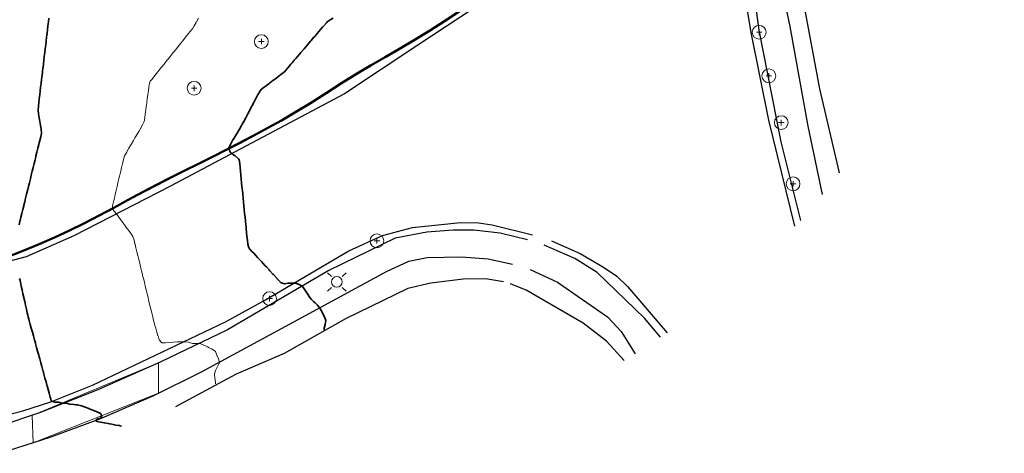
# Model space of a CAD drawing. Header units: metres. Extents: x -6552 to -6384, y 5654608 to 5654799.
# Tile 22 of 68: x -6449 to -6385, y 5654614 to 5654643. Entities that reach past the tile are written whole.
import ezdxf

# ---------------------------------------------------------------- set-up
doc = ezdxf.new("R2010")
doc.units = ezdxf.units.M
doc.header["$LTSCALE"] = 0.5
doc.linetypes.add('PHANTOM', pattern=[22, 12, -2, 2, -2, 2, -2])
for name, color, linetype, lineweight in [('V-PROP-LINE', 7, 'PHANTOM', 50), ('V-ROAD-CURB', 7, 'Continuous', 25), ('V-ROAD-SW', 8, 'Continuous', 25), ('V-SITE-HARD', 8, 'Continuous', 18), ('V-TOPO-MAJR', 34, 'Continuous', 35), ('V-TOPO-MINR', 32, 'Continuous', 13), ('V-UTIL-ELEC', 1, 'Continuous', 18), ('V-VEG-TREE', 94, 'Continuous', 18)]:
    doc.layers.add(name, color=color, linetype=linetype, lineweight=lineweight)

# ---------------------------------------------------------------- blocks, each defined once
blk = doc.blocks.new('UTIL-LIGHT')
at = {"color": 0, "lineweight": -2}
for p, q in [((-0.71, 0.71), (-1.2, 1.2)), ((0.71, 0.71), (1.2, 1.2)), ((-0.71, -0.71), (-1.2, -1.2)), ((0.71, -0.71), (1.2, -1.2))]:
    blk.add_line(p, q, dxfattribs=at)
blk.add_circle((0, 0), 0.7, dxfattribs=at)
blk = doc.blocks.new('VEG-TREE-DECID')
at = {"color": 0, "lineweight": -2}
for p, q in [((-0.6, 0), (0.6, 0)), ((0, -0.6), (0, 0.6))]:
    blk.add_line(p, q, dxfattribs=at)
blk.add_circle((0, 0), 1.5, dxfattribs=at)

msp = doc.modelspace()

# ---------------------------------------------------------------- linework, layer by layer
at = {"layer": 'V-PROP-LINE'}
msp.add_lwpolyline([(-6420.083, 5654643.148), (-6421.112, 5654642.468), (-6422.147, 5654641.803), (-6423.197, 5654641.159), (-6424.116, 5654640.619), (-6425.039, 5654640.086), (-6425.962, 5654639.552), (-6426.879, 5654639.01), (-6427.896, 5654638.378), (-6428.901, 5654637.728), (-6429.909, 5654637.08), (-6430.932, 5654636.457), (-6431.817, 5654635.949), (-6432.71, 5654635.453), (-6433.608, 5654634.969), (-6434.512, 5654634.493), (-6435.418, 5654634.024), (-6436.318, 5654633.569), (-6437.221, 5654633.121), (-6438.125, 5654632.675), (-6439.027, 5654632.226), (-6439.926, 5654631.77), (-6440.874, 5654631.268), (-6441.816, 5654630.754), (-6442.757, 5654630.238), (-6443.703, 5654629.732), (-6444.672, 5654629.238), (-6445.649, 5654628.763), (-6446.635, 5654628.305), (-6447.631, 5654627.863), (-6448.728, 5654627.406), (-6449.837, 5654626.983)], dxfattribs=at)
at = {"layer": 'V-ROAD-CURB'}
for points in [[(-6398.302, 5654629.037), (-6400.011, 5654635.971), (-6401.156, 5654641.68), (-6402.404, 5654649.2), (-6402.753, 5654652.036), (-6403.045, 5654655.399), (-6403.327, 5654662.047), (-6403.399, 5654668.169), (-6403.461, 5654674.278), (-6403.15, 5654681.461), (-6402.751, 5654686.567), (-6402.35, 5654691.673), (-6401.448, 5654698.223), (-6400.215, 5654705.051), (-6397.941, 5654714.638), (-6396.709, 5654719.579), (-6395.485, 5654724.522), (-6393.48, 5654730.67), (-6391.422, 5654736.238), (-6388.664, 5654742.729), (-6385.906, 5654749.221)], [(-6396.506, 5654631.102), (-6397.445, 5654635.576), (-6398.601, 5654642.088), (-6399.712, 5654647.374), (-6400.198, 5654650.802), (-6400.522, 5654654.629), (-6400.963, 5654662.228), (-6401.297, 5654670.377), (-6401.068, 5654676.596), (-6400.845, 5654682.813), (-6400.506, 5654687.105), (-6399.552, 5654694.201), (-6398.305, 5654701.112), (-6397.057, 5654708.013), (-6395.549, 5654715.597), (-6394.268, 5654721.039), (-6391.947, 5654728.312), (-6391.347, 5654729.968), (-6389.313, 5654735.184), (-6387.267, 5654740.396), (-6384.635, 5654746.553)], [(-6412.154, 5654683.364), (-6412.414, 5654677.666), (-6412.666, 5654671.974), (-6412.759, 5654667.535), (-6412.724, 5654664.363), (-6412.347, 5654655.79), (-6412.339, 5654653.774), (-6412.764, 5654651.541), (-6413.311, 5654649.861), (-6414.078, 5654648.404), (-6415.478, 5654646.44), (-6416.623, 5654645.292), (-6418.25, 5654643.951), (-6422.981, 5654640.808), (-6427.706, 5654637.674), (-6433.399, 5654634.651), (-6439.109, 5654631.625), (-6445.357, 5654628.41), (-6448.47, 5654627.03), (-6461.253, 5654623.693)], [(-6451.17, 5654616.346), (-6448.702, 5654616.989), (-6446.864, 5654617.563), (-6444.153, 5654618.659), (-6435.457, 5654622.804), (-6432.854, 5654624.232), (-6427.409, 5654627.42), (-6425.22, 5654628.441), (-6423.272, 5654628.962), (-6420.124, 5654629.276), (-6418.947, 5654629.253), (-6418.057, 5654629.13), (-6415.43, 5654628.481)], [(-6414.194, 5654628.087), (-6412.31, 5654627.246), (-6410.797, 5654626.374), (-6409.935, 5654625.773), (-6409.229, 5654625.102), (-6406.636, 5654622.07)], [(-6450.185, 5654614.207), (-6446.919, 5654615.251), (-6443.676, 5654616.469), (-6440.15, 5654617.988), (-6437.041, 5654619.519), (-6431.001, 5654622.802), (-6424.962, 5654626.083), (-6423.496, 5654626.759), (-6422.311, 5654627), (-6420.073, 5654627.045), (-6418.318, 5654626.916), (-6416.731, 5654626.567)], [(-6415.587, 5654626.213), (-6413.798, 5654625.381), (-6410.541, 5654623.122), (-6409.644, 5654622.154), (-6408.732, 5654620.701)]]:
    msp.add_lwpolyline(points, dxfattribs=at)
at = {"layer": 'V-ROAD-SW'}
for points in [[(-6385.708, 5654748.829), (-6386.86, 5654746.345), (-6389.473, 5654739.898), (-6391.49, 5654735.185), (-6392.875, 5654731.201), (-6394.393, 5654726.425), (-6395.911, 5654721.629), (-6397.764, 5654713.795), (-6399.376, 5654706.57), (-6400.46, 5654700.069), (-6401.548, 5654693.562), (-6402.148, 5654689.404), (-6402.712, 5654681.314), (-6402.949, 5654674.388), (-6402.956, 5654668.833), (-6402.966, 5654663.283), (-6402.842, 5654658.921), (-6402.543, 5654655.815), (-6401.599, 5654648.832), (-6400.648, 5654641.845), (-6399.219, 5654634.559), (-6397.94, 5654629.42)], [(-6451.302, 5654626.472), (-6448.124, 5654627.654), (-6445.48, 5654628.84), (-6438.799, 5654632.309), (-6432.123, 5654635.781), (-6430.234, 5654636.875), (-6426.572, 5654639.199), (-6422.52, 5654641.574), (-6418.967, 5654643.947), (-6417.791, 5654644.902), (-6416.543, 5654646.102), (-6415.278, 5654647.683), (-6414.146, 5654649.402), (-6413.405, 5654650.907), (-6412.893, 5654652.485), (-6412.78, 5654653.136), (-6412.704, 5654655.161), (-6413.104, 5654663.611), (-6413.272, 5654670.051), (-6412.914, 5654677.011), (-6412.568, 5654683.964)], [(-6397.816, 5654643.972), (-6396.696, 5654638.013), (-6395.405, 5654632.533)], [(-6415.75, 5654628.146), (-6417.536, 5654628.594), (-6419.266, 5654628.786), (-6420.604, 5654628.777), (-6422.324, 5654628.641), (-6424.387, 5654628.253), (-6428.724, 5654626.143), (-6435.328, 5654622.266), (-6439.724, 5654620.159), (-6443.792, 5654618.346), (-6447.598, 5654616.853), (-6450.358, 5654615.942)], [(-6407.067, 5654621.788), (-6408.115, 5654623.033), (-6411.215, 5654626.021), (-6412.673, 5654626.921), (-6414.669, 5654627.79)], [(-6417.319, 5654625.403), (-6418.488, 5654625.593), (-6419.946, 5654625.574), (-6422.074, 5654625.317), (-6423.571, 5654624.967), (-6427.634, 5654622.992), (-6431.645, 5654620.716), (-6434.761, 5654619.385), (-6438.734, 5654617.25)], [(-6409.443, 5654620.265), (-6410.602, 5654621.521), (-6412.12, 5654622.7), (-6415.844, 5654624.868), (-6416.865, 5654625.269)]]:
    msp.add_lwpolyline(points, dxfattribs=at)
at = {"layer": 'V-SITE-HARD'}
msp.add_lwpolyline([(-6439.846, 5654618.136), (-6448.013, 5654614.883), (-6448.09, 5654616.684), (-6439.83, 5654620.116), (-6439.846, 5654618.136)], close=True, dxfattribs=at)
at = {"layer": 'V-TOPO-MAJR'}
for points in [[(-6446.993, 5654642.625), (-6447.022, 5654642.375), (-6447.053, 5654642.125), (-6447.082, 5654641.875), (-6447.113, 5654641.625), (-6447.125, 5654641.518), (-6447.142, 5654641.375), (-6447.173, 5654641.125), (-6447.201, 5654640.875), (-6447.232, 5654640.625), (-6447.261, 5654640.375), (-6447.292, 5654640.125), (-6447.321, 5654639.875), (-6447.352, 5654639.625), (-6447.375, 5654639.429), (-6447.381, 5654639.375), (-6447.412, 5654639.125), (-6447.441, 5654638.875), (-6447.472, 5654638.625), (-6447.501, 5654638.375), (-6447.532, 5654638.125), (-6447.561, 5654637.875), (-6447.592, 5654637.625), (-6447.621, 5654637.375), (-6447.625, 5654637.342), (-6447.652, 5654637.125), (-6447.681, 5654636.875), (-6447.695, 5654636.625), (-6447.671, 5654636.375), (-6447.625, 5654636.125), (-6447.625, 5654636.125), (-6447.58, 5654635.875), (-6447.535, 5654635.625), (-6447.489, 5654635.375), (-6447.466, 5654635.125), (-6447.528, 5654634.875), (-6447.589, 5654634.625), (-6447.625, 5654634.481), (-6447.651, 5654634.375), (-6447.712, 5654634.125), (-6447.774, 5654633.875), (-6447.836, 5654633.625), (-6447.875, 5654633.466), (-6447.897, 5654633.375), (-6447.958, 5654633.125), (-6448.02, 5654632.875), (-6448.082, 5654632.625), (-6448.125, 5654632.449), (-6448.143, 5654632.375), (-6448.205, 5654632.125), (-6448.267, 5654631.875), (-6448.328, 5654631.625), (-6448.375, 5654631.432), (-6448.389, 5654631.375), (-6448.451, 5654631.125), (-6448.512, 5654630.875), (-6448.574, 5654630.625), (-6448.625, 5654630.419), (-6448.636, 5654630.375), (-6448.697, 5654630.125), (-6448.758, 5654629.875), (-6448.821, 5654629.625), (-6448.875, 5654629.403), (-6448.882, 5654629.375), (-6448.943, 5654629.125)], [(-6428.445, 5654642.625), (-6428.625, 5654642.519), (-6428.827, 5654642.375), (-6428.875, 5654642.331), (-6429.052, 5654642.125), (-6429.125, 5654642.04), (-6429.267, 5654641.875), (-6429.375, 5654641.749), (-6429.481, 5654641.625), (-6429.625, 5654641.458), (-6429.696, 5654641.375), (-6429.875, 5654641.166), (-6429.91, 5654641.125), (-6430.125, 5654640.875), (-6430.125, 5654640.875), (-6430.339, 5654640.625), (-6430.375, 5654640.583), (-6430.552, 5654640.375), (-6430.625, 5654640.29), (-6430.767, 5654640.125), (-6430.875, 5654639.998), (-6430.98, 5654639.875), (-6431.125, 5654639.706), (-6431.194, 5654639.625), (-6431.375, 5654639.413), (-6431.408, 5654639.375), (-6431.62, 5654639.125), (-6431.625, 5654639.119), (-6431.875, 5654638.924), (-6431.94, 5654638.875), (-6432.125, 5654638.735), (-6432.271, 5654638.625), (-6432.375, 5654638.547), (-6432.605, 5654638.375), (-6432.625, 5654638.36), (-6432.875, 5654638.172), (-6432.937, 5654638.125), (-6433.125, 5654637.983), (-6433.215, 5654637.875), (-6433.361, 5654637.625), (-6433.375, 5654637.598), (-6433.491, 5654637.375), (-6433.622, 5654637.125), (-6433.625, 5654637.119), (-6433.752, 5654636.875), (-6433.875, 5654636.637), (-6433.881, 5654636.625), (-6434.012, 5654636.375), (-6434.125, 5654636.158), (-6434.142, 5654636.125), (-6434.272, 5654635.875), (-6434.375, 5654635.698), (-6434.418, 5654635.625), (-6434.563, 5654635.375), (-6434.625, 5654635.269), (-6434.709, 5654635.125), (-6434.854, 5654634.875), (-6434.875, 5654634.84), (-6435, 5654634.625), (-6435.125, 5654634.41), (-6435.146, 5654634.375), (-6435.256, 5654634.125), (-6435.173, 5654633.875), (-6435.125, 5654633.836), (-6434.875, 5654633.666), (-6434.828, 5654633.625), (-6434.625, 5654633.449), (-6434.58, 5654633.375), (-6434.542, 5654633.125), (-6434.517, 5654632.875), (-6434.492, 5654632.625), (-6434.466, 5654632.375), (-6434.441, 5654632.125), (-6434.416, 5654631.875), (-6434.392, 5654631.625), (-6434.375, 5654631.458), (-6434.367, 5654631.375), (-6434.341, 5654631.125), (-6434.316, 5654630.875), (-6434.291, 5654630.625), (-6434.265, 5654630.375), (-6434.241, 5654630.125), (-6434.216, 5654629.875), (-6434.19, 5654629.625), (-6434.165, 5654629.375), (-6434.14, 5654629.125), (-6434.125, 5654628.975), (-6434.115, 5654628.875), (-6434.09, 5654628.625), (-6434.065, 5654628.375), (-6434.039, 5654628.125), (-6434.014, 5654627.875), (-6433.945, 5654627.625), (-6433.875, 5654627.548), (-6433.716, 5654627.375), (-6433.625, 5654627.276), (-6433.487, 5654627.125), (-6433.375, 5654627.002), (-6433.258, 5654626.875), (-6433.125, 5654626.73), (-6433.029, 5654626.625), (-6432.875, 5654626.458), (-6432.799, 5654626.375), (-6432.625, 5654626.185), (-6432.57, 5654626.125), (-6432.375, 5654625.912), (-6432.341, 5654625.875), (-6432.125, 5654625.638), (-6432.113, 5654625.625), (-6431.883, 5654625.375), (-6431.875, 5654625.369), (-6431.625, 5654625.285), (-6431.375, 5654625.31), (-6431.125, 5654625.321), (-6430.875, 5654625.324), (-6430.625, 5654625.216), (-6430.461, 5654625.125), (-6430.375, 5654625.025), (-6430.28, 5654624.875), (-6430.125, 5654624.631), (-6430.121, 5654624.625), (-6429.956, 5654624.375), (-6429.875, 5654624.277), (-6429.723, 5654624.125), (-6429.625, 5654624.027), (-6429.473, 5654623.875), (-6429.375, 5654623.767), (-6429.267, 5654623.625), (-6429.136, 5654623.375), (-6429.125, 5654623.355), (-6429.004, 5654623.125), (-6428.908, 5654622.875), (-6428.964, 5654622.625), (-6429.021, 5654622.375), (-6429.021, 5654622.25)], [(-6448.905, 5654625.625), (-6448.875, 5654625.489), (-6448.85, 5654625.375), (-6448.794, 5654625.125), (-6448.74, 5654624.875), (-6448.685, 5654624.625), (-6448.63, 5654624.375), (-6448.625, 5654624.352), (-6448.573, 5654624.125), (-6448.516, 5654623.875), (-6448.461, 5654623.625), (-6448.406, 5654623.375), (-6448.375, 5654623.234), (-6448.345, 5654623.125), (-6448.277, 5654622.875), (-6448.208, 5654622.625), (-6448.14, 5654622.375), (-6448.125, 5654622.32), (-6448.071, 5654622.125), (-6448.002, 5654621.875), (-6447.933, 5654621.625), (-6447.875, 5654621.414), (-6447.864, 5654621.375), (-6447.796, 5654621.125), (-6447.728, 5654620.875), (-6447.659, 5654620.625), (-6447.625, 5654620.5), (-6447.591, 5654620.375), (-6447.522, 5654620.125), (-6447.453, 5654619.875), (-6447.384, 5654619.625), (-6447.375, 5654619.593), (-6447.317, 5654619.375), (-6447.249, 5654619.125), (-6447.181, 5654618.875), (-6447.125, 5654618.665), (-6447.114, 5654618.625), (-6447.047, 5654618.375), (-6446.98, 5654618.125), (-6446.914, 5654617.875), (-6446.875, 5654617.734), (-6446.835, 5654617.625), (-6446.625, 5654617.557), (-6446.375, 5654617.542), (-6446.125, 5654617.473), (-6445.875, 5654617.475), (-6445.625, 5654617.41), (-6445.375, 5654617.388), (-6445.225, 5654617.375), (-6445.125, 5654617.365), (-6444.875, 5654617.317), (-6444.625, 5654617.218), (-6444.39, 5654617.125), (-6444.375, 5654617.119), (-6444.125, 5654617.021), (-6443.875, 5654616.923), (-6443.754, 5654616.875), (-6443.625, 5654616.818), (-6443.546, 5654616.625), (-6443.625, 5654616.497), (-6443.875, 5654616.433), (-6443.922, 5654616.375), (-6443.875, 5654616.289), (-6443.625, 5654616.231), (-6443.375, 5654616.187), (-6443.125, 5654616.144), (-6443.018, 5654616.125), (-6442.875, 5654616.1), (-6442.625, 5654616.056), (-6442.375, 5654616.013), (-6442.347, 5654616), (-6442.25, 5654615.97)]]:
    msp.add_lwpolyline(points, dxfattribs=at)
at = {"layer": 'V-TOPO-MINR'}
msp.add_lwpolyline([(-6437.223, 5654642.625), (-6437.353, 5654642.375), (-6437.375, 5654642.333), (-6437.513, 5654642.125), (-6437.625, 5654641.933), (-6437.672, 5654641.875), (-6437.872, 5654641.625), (-6437.875, 5654641.622), (-6438.073, 5654641.375), (-6438.125, 5654641.311), (-6438.274, 5654641.125), (-6438.375, 5654641), (-6438.476, 5654640.875), (-6438.625, 5654640.687), (-6438.674, 5654640.625), (-6438.875, 5654640.375), (-6438.875, 5654640.375), (-6439.076, 5654640.125), (-6439.125, 5654640.064), (-6439.277, 5654639.875), (-6439.375, 5654639.753), (-6439.478, 5654639.625), (-6439.625, 5654639.443), (-6439.679, 5654639.375), (-6439.875, 5654639.128), (-6439.878, 5654639.125), (-6440.079, 5654638.875), (-6440.125, 5654638.818), (-6440.28, 5654638.625), (-6440.375, 5654638.503), (-6440.436, 5654638.375), (-6440.469, 5654638.125), (-6440.502, 5654637.875), (-6440.536, 5654637.625), (-6440.569, 5654637.375), (-6440.602, 5654637.125), (-6440.625, 5654636.95), (-6440.635, 5654636.875), (-6440.668, 5654636.625), (-6440.701, 5654636.375), (-6440.735, 5654636.125), (-6440.768, 5654635.875), (-6440.875, 5654635.667), (-6440.896, 5654635.625), (-6441.041, 5654635.375), (-6441.125, 5654635.231), (-6441.187, 5654635.125), (-6441.332, 5654634.875), (-6441.375, 5654634.802), (-6441.478, 5654634.625), (-6441.623, 5654634.375), (-6441.625, 5654634.372), (-6441.769, 5654634.125), (-6441.875, 5654633.943), (-6441.915, 5654633.875), (-6442.06, 5654633.625), (-6442.125, 5654633.397), (-6442.131, 5654633.375), (-6442.19, 5654633.125), (-6442.248, 5654632.875), (-6442.307, 5654632.625), (-6442.365, 5654632.375), (-6442.375, 5654632.333), (-6442.424, 5654632.125), (-6442.484, 5654631.875), (-6442.542, 5654631.625), (-6442.601, 5654631.375), (-6442.625, 5654631.274), (-6442.66, 5654631.125), (-6442.719, 5654630.875), (-6442.778, 5654630.625), (-6442.837, 5654630.375), (-6442.823, 5654630.125), (-6442.625, 5654629.899), (-6442.605, 5654629.875), (-6442.419, 5654629.625), (-6442.375, 5654629.564), (-6442.238, 5654629.375), (-6442.125, 5654629.22), (-6442.056, 5654629.125), (-6441.875, 5654628.878), (-6441.873, 5654628.875), (-6441.691, 5654628.625), (-6441.625, 5654628.534), (-6441.51, 5654628.375), (-6441.433, 5654628.125), (-6441.375, 5654627.884), (-6441.373, 5654627.875), (-6441.31, 5654627.625), (-6441.25, 5654627.375), (-6441.19, 5654627.125), (-6441.129, 5654626.875), (-6441.125, 5654626.857), (-6441.067, 5654626.625), (-6441.007, 5654626.375), (-6440.946, 5654626.125), (-6440.886, 5654625.875), (-6440.875, 5654625.83), (-6440.824, 5654625.625), (-6440.763, 5654625.375), (-6440.703, 5654625.125), (-6440.643, 5654624.875), (-6440.625, 5654624.801), (-6440.583, 5654624.625), (-6440.52, 5654624.375), (-6440.46, 5654624.125), (-6440.4, 5654623.875), (-6440.375, 5654623.773), (-6440.339, 5654623.625), (-6440.277, 5654623.375), (-6440.217, 5654623.125), (-6440.156, 5654622.875), (-6440.125, 5654622.745), (-6440.096, 5654622.625), (-6440.024, 5654622.375), (-6439.952, 5654622.125), (-6439.875, 5654621.887), (-6439.871, 5654621.875), (-6439.791, 5654621.625), (-6439.625, 5654621.415), (-6439.375, 5654621.418), (-6439.125, 5654621.436), (-6438.875, 5654621.459), (-6438.625, 5654621.483), (-6438.375, 5654621.496), (-6438.125, 5654621.486), (-6437.875, 5654621.456), (-6437.625, 5654621.375), (-6437.375, 5654621.385), (-6437.125, 5654621.377), (-6437.115, 5654621.375), (-6436.875, 5654621.264), (-6436.625, 5654621.151), (-6436.568, 5654621.125), (-6436.375, 5654621.038), (-6436.132, 5654620.875), (-6436.125, 5654620.866), (-6436.022, 5654620.625), (-6435.916, 5654620.375), (-6435.875, 5654620.229), (-6435.858, 5654620.125), (-6435.875, 5654620.093), (-6435.991, 5654619.875), (-6436.125, 5654619.625), (-6436.125, 5654619.625), (-6436.195, 5654619.375), (-6436.162, 5654619.125), (-6436.129, 5654618.875), (-6436.128, 5654618.75)], dxfattribs=at)

# ---------------------------------------------------------------- block references
at = {"layer": 'V-UTIL-ELEC', "xscale": 0.5, "yscale": 0.5}
msp.add_blockref('UTIL-LIGHT', (-6428.201, 5654625.401), dxfattribs=at)
at = {"layer": 'V-VEG-TREE', "xscale": 0.3, "yscale": 0.3}
for p in [(-6400.636, 5654641.702), (-6433.128, 5654641.097), (-6400.001, 5654638.858), (-6437.51, 5654638.046), (-6399.193, 5654635.802), (-6398.425, 5654631.805), (-6425.582, 5654628.082), (-6432.587, 5654624.308)]:
    msp.add_blockref('VEG-TREE-DECID', p, dxfattribs=at)

doc.saveas('drawing.dxf')
